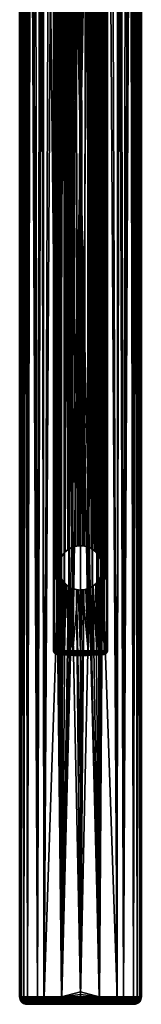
# Model space of a CAD drawing. Extents: x -54 to 54, y -800 to 0.
# Tile 1 of 23: x -25 to 25, y -800 to -400. Entities that reach past the tile are written whole.
import ezdxf

# ---------------------------------------------------------------- set-up
doc = ezdxf.new("R2010")
doc.units = 0
doc.layers.add('LAYER1', color=7, linetype='CONTINUOUS')

msp = doc.modelspace()

# ---------------------------------------------------------------- meshes
at = {"layer": 'LAYER1', "color": 3}
mesh = msp.add_polyface(dxfattribs=at)
corners = [(0, -188.75, -18), (0, -401.25, -18), (0, -613.75, -18), (-0.05, -613.75, -18), (-0.33, -613.76, -18), (-1.42, -613.86, -17.97), (-3.58, -614.49, -17.8), (-4.96, -615.24, -17.63), (-6.19, -616.21, -17.42), (-7.9, -618.43, -17.04), (-8.67, -620.33, -16.84), (-8.95, -621.76, -16.77), (-8.99, -622.34, -16.76), (-9, -622.74, -16.75), (-8.99, -623.14, -16.76), (-8.95, -623.7, -16.77), (-8.72, -624.96, -16.83), (-8.18, -626.51, -16.97), (-7.36, -627.93, -17.17), (-6.24, -629.24, -17.41), (-4.9, -630.3, -17.63), (-3.34, -631.11, -17.83), (-1.66, -631.6, -17.96), (0, -631.75, -18), (0, -713.38, -18), (0, -795, -18), (0, -796, -18), (0, -797, -18), (-7.66, -797, -17.12), (-14.87, -797, -14.4), (-17.54, -797, -12.73), (-21.6, -797, -8.81), (-23.12, -797, -6.45), (-24.2, -797, -3.86), (-24.8, -797, 0), (-24.26, -797, 3.69), (-23.19, -797, 6.33), (-21.65, -797, 8.74), (-17.54, -797, 12.73), (-14.92, -797, 14.37), (-7.69, -797, 17.11), (0, -797, 18), (0, -796, 18), (0, -795, 18), (0, -452.06, 18), (0, -109.11, 18), (-7.63, -109.44, 17.11), (-15.16, -110.36, 14.24), (-18.63, -110.98, 11.88), (-20.98, -111.48, 9.58), (-22.87, -111.91, 6.9), (-23.96, -112.17, 4.59), (-24.62, -112.33, 2.13), (-24.8, -112.38, -0.21), (-24.49, -112.3, -2.78), (-23.7, -112.11, -5.24), (-22.11, -111.73, -8.11), (-19.9, -111.24, -10.73), (-16.31, -110.55, -13.56), (-12.18, -109.93, -15.66), (-6.71, -109.37, -17.31), (-0.78, -109.11, -17.99), (0, -109.11, -18), (0, -137.93, -18), (0, -166.75, -18), (-0.72, -166.77, -17.99), (-2.2, -166.97, -17.93), (-5.12, -168.01, -17.6), (-6.72, -169.04, -17.31), (-8.12, -170.33, -16.99), (-9.96, -173.08, -16.46), (-10.68, -175.11, -16.23), (-10.95, -176.65, -16.13), (-10.99, -177.31, -16.12), (-11, -177.77, -16.11), (-10.99, -178.25, -16.12), (-10.93, -178.95, -16.14), (-10.62, -180.61, -16.25), (-9.95, -182.45, -16.47), (-8.96, -184.13, -16.76), (-7.56, -185.74, -17.12), (-5.89, -187.04, -17.47), (-4, -188, -17.76), (-1.94, -188.58, -17.94)]
mesh.append_faces([[corners[k] for k in face] for face in [(0, 1, 83), (83, 1, 5), (6, 83, 5), (6, 82, 83), (6, 7, 82), (82, 7, 81), (81, 7, 8), (80, 8, 9), (10, 80, 9), (10, 79, 80), (10, 11, 79), (79, 11, 12), (13, 79, 12), (13, 78, 79), (13, 77, 78), (13, 76, 77), (13, 75, 76), (13, 74, 75), (13, 29, 74), (13, 28, 29), (13, 14, 28), (28, 14, 15), (16, 28, 15), (16, 17, 28), (28, 17, 18), (19, 28, 18), (19, 20, 28), (28, 20, 21), (27, 21, 22), (26, 22, 25), (26, 27, 22), (2, 3, 1), (1, 3, 4), (5, 1, 4), (23, 24, 22), (22, 24, 25), (27, 28, 21), (52, 53, 34), (35, 52, 34), (35, 51, 52), (35, 36, 51), (51, 36, 50), (50, 36, 37), (49, 37, 38), (48, 38, 47), (48, 49, 38), (34, 54, 33), (34, 53, 54), (33, 55, 32), (33, 54, 55), (38, 39, 47), (47, 39, 40), (46, 40, 44), (45, 46, 44), (41, 42, 40), (40, 42, 43), (44, 40, 43), (46, 47, 40), (49, 50, 37), (55, 56, 32), (32, 56, 31), (31, 56, 57), (30, 57, 58), (29, 58, 59), (74, 59, 73), (74, 29, 59), (68, 69, 60), (67, 60, 61), (66, 61, 65), (66, 67, 61), (62, 63, 61), (61, 63, 65), (65, 63, 64), (67, 68, 60), (69, 70, 60), (60, 70, 59), (59, 70, 71), (72, 59, 71), (72, 73, 59), (80, 81, 8), (31, 57, 30), (30, 58, 29)]])
mesh = msp.add_polyface(dxfattribs=at)
corners = [(0, -613.75, -18), (0, -401.25, -18), (0, -188.75, -18), (0.72, -188.73, -17.99), (2.2, -188.53, -17.93), (5.12, -187.49, -17.6), (6.72, -186.46, -17.31), (8.12, -185.17, -16.99), (9.96, -182.42, -16.46), (10.68, -180.39, -16.23), (10.95, -178.85, -16.13), (10.99, -178.19, -16.12), (11, -177.73, -16.11), (10.99, -177.25, -16.12), (10.93, -176.55, -16.14), (10.62, -174.89, -16.25), (9.95, -173.05, -16.47), (8.96, -171.37, -16.76), (7.56, -169.76, -17.12), (5.89, -168.46, -17.47), (4, -167.5, -17.76), (1.94, -166.92, -17.94), (0, -166.75, -18), (0, -137.93, -18), (0, -109.11, -18), (7.63, -109.44, -17.11), (15.16, -110.36, -14.24), (18.63, -110.98, -11.88), (20.98, -111.48, -9.58), (22.87, -111.91, -6.9), (23.96, -112.17, -4.59), (24.62, -112.33, -2.13), (24.8, -112.38, 0.21), (24.49, -112.3, 2.78), (23.7, -112.11, 5.24), (22.11, -111.73, 8.11), (19.9, -111.24, 10.73), (16.31, -110.55, 13.56), (12.18, -109.93, 15.66), (6.71, -109.37, 17.31), (0.78, -109.11, 17.99), (0, -109.11, 18), (0, -452.06, 18), (0, -795, 18), (0, -796, 18), (0, -797, 18), (7.66, -797, 17.12), (14.87, -797, 14.4), (17.54, -797, 12.73), (21.6, -797, 8.81), (23.12, -797, 6.45), (24.21, -797, 3.86), (24.8, -797, 0), (24.26, -797, -3.67), (23.19, -797, -6.32), (21.65, -797, -8.73), (17.54, -797, -12.73), (14.92, -797, -14.37), (7.69, -797, -17.11), (0, -797, -18), (0, -796, -18), (0, -795, -18), (0, -713.38, -18), (0, -631.75, -18), (0.05, -631.75, -18), (0.33, -631.74, -18), (1.42, -631.64, -17.97), (3.58, -631.01, -17.8), (4.96, -630.26, -17.63), (6.19, -629.29, -17.42), (7.9, -627.07, -17.04), (8.67, -625.17, -16.84), (8.95, -623.74, -16.77), (8.99, -623.16, -16.76), (9, -622.76, -16.75), (8.99, -622.36, -16.76), (8.95, -621.8, -16.77), (8.72, -620.54, -16.83), (8.18, -618.99, -16.97), (7.36, -617.57, -17.17), (6.24, -616.27, -17.41), (4.9, -615.2, -17.63), (3.34, -614.39, -17.83), (1.66, -613.9, -17.96)]
mesh.append_faces([[corners[k] for k in face] for face in [(0, 1, 83), (83, 1, 4), (82, 4, 5), (81, 5, 80), (81, 82, 5), (2, 3, 1), (1, 3, 4), (5, 6, 80), (80, 6, 79), (79, 6, 7), (78, 7, 77), (78, 79, 7), (77, 7, 76), (76, 7, 8), (9, 76, 8), (9, 10, 76), (76, 10, 11), (12, 76, 11), (12, 75, 76), (12, 74, 75), (12, 57, 74), (12, 26, 57), (12, 13, 26), (26, 13, 14), (25, 14, 15), (16, 25, 15), (16, 17, 25), (25, 17, 18), (19, 25, 18), (19, 20, 25), (25, 20, 24), (24, 20, 21), (23, 21, 22), (23, 24, 21), (25, 26, 14), (57, 26, 56), (56, 26, 27), (28, 56, 27), (28, 55, 56), (28, 29, 55), (55, 29, 54), (54, 29, 30), (53, 30, 31), (52, 31, 32), (33, 52, 32), (33, 51, 52), (33, 34, 51), (51, 34, 50), (50, 34, 35), (49, 35, 36), (48, 36, 37), (47, 37, 38), (46, 38, 39), (42, 39, 40), (41, 42, 40), (39, 42, 46), (46, 42, 43), (44, 46, 43), (44, 45, 46), (46, 47, 38), (47, 48, 37), (48, 49, 36), (49, 50, 35), (52, 53, 31), (53, 54, 30), (57, 58, 74), (74, 58, 73), (73, 58, 72), (72, 58, 71), (71, 58, 70), (70, 58, 69), (69, 58, 68), (68, 58, 67), (67, 58, 59), (66, 59, 60), (61, 66, 60), (61, 62, 66), (66, 62, 65), (65, 62, 64), (64, 62, 63), (66, 67, 59), (82, 83, 4)]])
mesh = msp.add_polyface(dxfattribs=at)
corners = [(0, -251.75, -151), (0, -454.09, -151), (0, -656.43, -151), (-3.08, -656.43, -150.56), (-4.82, -656.43, -149.89), (-6.6, -656.43, -148.8), (-8.29, -656.43, -147.23), (-9.71, -656.43, -145.18), (-10.66, -656.43, -142.71), (-11, -656.43, -140), (-10.66, -656.43, -137.29), (-9.71, -656.43, -134.82), (-8.29, -656.43, -132.77), (-6.6, -656.43, -131.2), (-4.82, -656.43, -130.11), (-3.08, -656.43, -129.44), (0, -656.43, -129), (0, -644.09, -129), (0, -631.75, -129), (-0.09, -631.75, -129), (-0.97, -631.7, -129.04), (-2.93, -631.26, -129.4), (-4.4, -630.6, -129.92), (-5.7, -629.72, -130.59), (-7.74, -627.34, -132.19), (-8.61, -625.36, -133.16), (-8.92, -623.92, -133.57), (-8.99, -623.24, -133.66), (-9, -622.94, -133.67), (-9, -622.72, -133.68), (-9, -622.5, -133.67), (-8.98, -622.15, -133.65), (-8.87, -621.23, -133.49), (-8.56, -619.97, -133.09), (-8.1, -618.82, -132.55), (-6.5, -616.53, -131.13), (-5.17, -615.39, -130.29), (-3.6, -614.5, -129.6), (-2.24, -614.03, -129.23), (-0.79, -613.78, -129.03), (0, -613.75, -129), (0, -432.75, -129), (0, -251.75, -129), (-3.08, -251.75, -129.44), (-4.82, -251.75, -130.11), (-6.6, -251.75, -131.2), (-8.29, -251.75, -132.77), (-9.71, -251.75, -134.82), (-10.66, -251.75, -137.29), (-11, -251.75, -140), (-10.66, -251.75, -142.71), (-9.71, -251.75, -145.18), (-8.29, -251.75, -147.23), (-6.6, -251.75, -148.8), (-4.82, -251.75, -149.89), (-3.08, -251.75, -150.56)]
mesh.append_faces([[corners[k] for k in face] for face in [(0, 1, 55), (55, 1, 3), (4, 55, 3), (4, 54, 55), (4, 5, 54), (54, 5, 53), (53, 5, 6), (52, 6, 7), (51, 7, 8), (50, 8, 9), (49, 9, 10), (48, 10, 11), (47, 11, 29), (30, 47, 29), (30, 31, 47), (47, 31, 46), (46, 31, 32), (33, 46, 32), (33, 34, 46), (46, 34, 45), (45, 34, 35), (36, 45, 35), (36, 44, 45), (36, 37, 44), (44, 37, 43), (43, 37, 38), (39, 43, 38), (39, 41, 43), (39, 40, 41), (1, 2, 3), (25, 26, 12), (24, 12, 13), (23, 13, 14), (22, 14, 15), (21, 15, 20), (21, 22, 15), (15, 16, 20), (20, 16, 19), (19, 16, 17), (18, 19, 17), (22, 23, 14), (23, 24, 13), (24, 25, 12), (26, 27, 12), (12, 27, 11), (11, 27, 28), (29, 11, 28), (41, 42, 43), (47, 48, 11), (48, 49, 10), (49, 50, 9), (50, 51, 8), (51, 52, 7), (52, 53, 6)]])
mesh = msp.add_polyface(dxfattribs=at)
corners = [(0, -656.43, -151), (0, -454.09, -151), (0, -251.75, -151), (3.08, -251.75, -150.56), (4.82, -251.75, -149.89), (6.6, -251.75, -148.8), (8.29, -251.75, -147.23), (9.71, -251.75, -145.18), (10.66, -251.75, -142.71), (11, -251.75, -140), (10.66, -251.75, -137.29), (9.71, -251.75, -134.82), (8.29, -251.75, -132.77), (6.6, -251.75, -131.2), (4.82, -251.75, -130.11), (3.08, -251.75, -129.44), (0, -251.75, -129), (0, -432.75, -129), (0, -613.75, -129), (0.09, -613.75, -129), (0.97, -613.8, -129.04), (2.93, -614.24, -129.4), (4.4, -614.9, -129.92), (5.7, -615.78, -130.59), (7.74, -618.16, -132.19), (8.61, -620.14, -133.16), (8.92, -621.58, -133.57), (8.99, -622.26, -133.66), (9, -622.56, -133.67), (9, -622.78, -133.68), (9, -623, -133.67), (8.98, -623.35, -133.65), (8.87, -624.27, -133.49), (8.56, -625.53, -133.09), (8.1, -626.68, -132.55), (6.5, -628.97, -131.13), (5.17, -630.11, -130.29), (3.6, -631, -129.6), (2.24, -631.47, -129.23), (0.79, -631.72, -129.03), (0, -631.75, -129), (0, -644.09, -129), (0, -656.43, -129), (3.08, -656.43, -129.44), (4.82, -656.43, -130.11), (6.6, -656.43, -131.2), (8.29, -656.43, -132.77), (9.71, -656.43, -134.82), (10.66, -656.43, -137.29), (11, -656.43, -140), (10.66, -656.43, -142.71), (9.71, -656.43, -145.18), (8.29, -656.43, -147.23), (6.6, -656.43, -148.8), (4.82, -656.43, -149.89), (3.08, -656.43, -150.56)]
mesh.append_faces([[corners[k] for k in face] for face in [(0, 1, 55), (55, 1, 3), (4, 55, 3), (4, 54, 55), (4, 5, 54), (54, 5, 53), (53, 5, 6), (52, 6, 7), (51, 7, 8), (50, 8, 9), (49, 9, 10), (48, 10, 11), (47, 11, 29), (30, 47, 29), (30, 31, 47), (47, 31, 46), (46, 31, 32), (33, 46, 32), (33, 34, 46), (46, 34, 45), (45, 34, 35), (36, 45, 35), (36, 44, 45), (36, 37, 44), (44, 37, 43), (43, 37, 38), (39, 43, 38), (39, 42, 43), (39, 41, 42), (39, 40, 41), (1, 2, 3), (25, 26, 12), (24, 12, 13), (23, 13, 14), (22, 14, 15), (21, 15, 20), (21, 22, 15), (15, 16, 20), (20, 16, 17), (19, 17, 18), (19, 20, 17), (22, 23, 14), (23, 24, 13), (24, 25, 12), (26, 27, 12), (12, 27, 11), (11, 27, 28), (29, 11, 28), (47, 48, 11), (48, 49, 10), (49, 50, 9), (50, 51, 8), (51, 52, 7), (52, 53, 6)]])
mesh = msp.add_polyface(dxfattribs=at)
corners = [(0, -631.75, -129), (0, -631.75, -73.5), (0, -631.75, -18), (-1.66, -631.6, -17.96), (-3.34, -631.11, -17.83), (-4.9, -630.3, -17.63), (-6.24, -629.24, -17.41), (-7.36, -627.93, -17.17), (-8.18, -626.51, -16.97), (-8.72, -624.96, -16.83), (-8.95, -623.7, -16.77), (-8.99, -623.14, -16.76), (-9, -622.74, -16.75), (-8.99, -622.34, -16.76), (-8.95, -621.76, -16.77), (-8.67, -620.33, -16.84), (-7.9, -618.43, -17.04), (-6.19, -616.21, -17.42), (-4.96, -615.24, -17.63), (-3.58, -614.49, -17.8), (-1.42, -613.86, -17.97), (-0.33, -613.76, -18), (-0.05, -613.75, -18), (0, -613.75, -18), (0, -613.75, -73.5), (0, -613.75, -129), (-0.79, -613.78, -129.03), (-2.24, -614.03, -129.23), (-3.6, -614.5, -129.6), (-5.17, -615.39, -130.29), (-6.5, -616.53, -131.13), (-8.1, -618.82, -132.55), (-8.56, -619.97, -133.09), (-8.87, -621.23, -133.49), (-8.98, -622.15, -133.65), (-9, -622.5, -133.67), (-9, -622.72, -133.68), (-9, -622.94, -133.67), (-8.99, -623.24, -133.66), (-8.92, -623.92, -133.57), (-8.61, -625.36, -133.16), (-7.74, -627.34, -132.19), (-5.7, -629.72, -130.59), (-4.4, -630.6, -129.92), (-2.93, -631.26, -129.4), (-0.97, -631.7, -129.04), (-0.09, -631.75, -129)]
mesh.append_faces([[corners[k] for k in face] for face in [(0, 1, 46), (46, 1, 45), (45, 1, 3), (44, 3, 4), (43, 4, 5), (42, 5, 6), (7, 42, 6), (7, 41, 42), (7, 8, 41), (41, 8, 40), (40, 8, 9), (39, 9, 10), (11, 39, 10), (11, 38, 39), (11, 12, 38), (38, 12, 37), (37, 12, 36), (36, 12, 35), (35, 12, 34), (34, 12, 13), (14, 34, 13), (14, 33, 34), (14, 15, 33), (33, 15, 32), (32, 15, 16), (31, 16, 30), (31, 32, 16), (1, 2, 3), (16, 17, 30), (30, 17, 29), (29, 17, 18), (28, 18, 19), (27, 19, 20), (26, 20, 21), (24, 21, 22), (23, 24, 22), (25, 26, 24), (24, 26, 21), (26, 27, 20), (27, 28, 19), (28, 29, 18), (39, 40, 9), (42, 43, 5), (43, 44, 4), (44, 45, 3)]])
mesh = msp.add_polyface(dxfattribs=at)
corners = [(0, -631.75, -18), (0, -631.75, -73.5), (0, -631.75, -129), (0.79, -631.72, -129.03), (2.24, -631.47, -129.23), (3.6, -631, -129.6), (5.17, -630.11, -130.29), (6.5, -628.97, -131.13), (8.1, -626.68, -132.55), (8.56, -625.53, -133.09), (8.87, -624.27, -133.49), (8.98, -623.35, -133.65), (9, -623, -133.67), (9, -622.78, -133.68), (9, -622.56, -133.67), (8.99, -622.26, -133.66), (8.92, -621.58, -133.57), (8.61, -620.14, -133.16), (7.74, -618.16, -132.19), (5.7, -615.78, -130.59), (4.4, -614.9, -129.92), (2.93, -614.24, -129.4), (0.97, -613.8, -129.04), (0.09, -613.75, -129), (0, -613.75, -129), (0, -613.75, -73.5), (0, -613.75, -18), (1.66, -613.9, -17.96), (3.34, -614.39, -17.83), (4.9, -615.2, -17.63), (6.24, -616.27, -17.41), (7.36, -617.57, -17.17), (8.18, -618.99, -16.97), (8.72, -620.54, -16.83), (8.95, -621.8, -16.77), (8.99, -622.36, -16.76), (9, -622.76, -16.75), (8.99, -623.16, -16.76), (8.95, -623.74, -16.77), (8.67, -625.17, -16.84), (7.9, -627.07, -17.04), (6.19, -629.29, -17.42), (4.96, -630.26, -17.63), (3.58, -631.01, -17.8), (1.42, -631.64, -17.97), (0.33, -631.74, -18), (0.05, -631.75, -18)]
mesh.append_faces([[corners[k] for k in face] for face in [(0, 1, 46), (46, 1, 45), (45, 1, 3), (44, 3, 4), (43, 4, 5), (42, 5, 6), (41, 6, 7), (40, 7, 8), (9, 40, 8), (9, 39, 40), (9, 10, 39), (39, 10, 38), (38, 10, 11), (37, 11, 12), (13, 37, 12), (13, 14, 37), (37, 14, 36), (36, 14, 35), (35, 14, 15), (34, 15, 16), (33, 16, 17), (32, 17, 18), (31, 18, 19), (30, 19, 29), (30, 31, 19), (1, 2, 3), (19, 20, 29), (29, 20, 28), (28, 20, 21), (27, 21, 22), (25, 22, 23), (24, 25, 23), (26, 27, 25), (25, 27, 22), (27, 28, 21), (31, 32, 18), (32, 33, 17), (33, 34, 16), (34, 35, 15), (37, 38, 11), (40, 41, 7), (41, 42, 6), (42, 43, 5), (43, 44, 4), (44, 45, 3)]])
mesh = msp.add_polyface(dxfattribs=at)
corners = [(0, -656.43, -151), (0, -656.69, -150.98), (0, -656.95, -150.91), (0, -657.2, -150.79), (0, -657.43, -150.62), (0, -657.62, -150.42), (0, -657.77, -150.18), (0, -657.87, -149.93), (0, -657.92, -149.68), (-2.71, -657.92, -149.29), (-4.24, -657.92, -148.7), (-5.81, -657.92, -147.74), (-7.29, -657.92, -146.36), (-8.54, -657.92, -144.55), (-9.38, -657.92, -142.38), (-9.68, -657.92, -140), (-9.38, -657.92, -137.62), (-8.54, -657.92, -135.45), (-7.29, -657.92, -133.64), (-5.81, -657.92, -132.26), (-4.24, -657.92, -131.3), (-2.71, -657.92, -130.71), (0, -657.92, -130.32), (0, -657.87, -130.07), (0, -657.77, -129.82), (0, -657.62, -129.58), (0, -657.43, -129.38), (0, -657.2, -129.21), (0, -656.95, -129.09), (0, -656.69, -129.02), (0, -656.43, -129), (-3.08, -656.43, -129.44), (-4.82, -656.43, -130.11), (-6.6, -656.43, -131.2), (-8.29, -656.43, -132.77), (-9.71, -656.43, -134.82), (-10.66, -656.43, -137.29), (-11, -656.43, -140), (-10.66, -656.43, -142.71), (-9.71, -656.43, -145.18), (-8.29, -656.43, -147.23), (-6.6, -656.43, -148.8), (-4.82, -656.43, -149.89), (-3.08, -656.43, -150.56), (-1.68, -656.72, -150.84), (-3.56, -656.72, -150.38), (-5.57, -656.72, -149.45), (-7.57, -656.72, -147.94), (-9.32, -656.72, -145.8), (-10.53, -656.72, -143.07), (-10.97, -656.72, -140), (-10.53, -656.72, -136.93), (-9.32, -656.72, -134.2), (-7.57, -656.72, -132.06), (-5.57, -656.72, -130.55), (-3.56, -656.72, -129.62), (-1.68, -656.72, -129.16), (-1.66, -657.02, -150.75), (-3.53, -657.02, -150.29), (-5.52, -657.02, -149.37), (-7.5, -657.02, -147.88), (-9.24, -657.02, -145.75), (-10.44, -657.02, -143.05), (-10.88, -657.02, -140), (-10.44, -657.02, -136.95), (-9.24, -657.02, -134.25), (-7.5, -657.02, -132.12), (-5.52, -657.02, -130.63), (-3.53, -657.02, -129.71), (-1.66, -657.02, -129.25), (-1.64, -657.3, -150.6), (-3.48, -657.3, -150.14), (-5.44, -657.3, -149.24), (-7.4, -657.3, -147.77), (-9.1, -657.3, -145.67), (-10.29, -657.3, -143), (-10.72, -657.3, -140), (-10.29, -657.3, -137), (-9.1, -657.3, -134.33), (-7.4, -657.3, -132.23), (-5.44, -657.3, -130.76), (-3.48, -657.3, -129.86), (-1.64, -657.3, -129.4), (-1.61, -657.54, -150.38), (-3.41, -657.54, -149.94), (-5.33, -657.54, -149.05), (-7.25, -657.54, -147.61), (-8.92, -657.54, -145.55), (-10.09, -657.54, -142.94), (-10.51, -657.54, -140), (-10.09, -657.54, -137.06), (-8.92, -657.54, -134.45), (-7.25, -657.54, -132.39), (-5.33, -657.54, -130.95), (-3.41, -657.54, -130.06), (-1.61, -657.54, -129.62), (-1.57, -657.73, -150.13), (-3.32, -657.73, -149.69), (-5.2, -657.73, -148.83), (-7.07, -657.73, -147.42), (-8.7, -657.73, -145.41), (-9.84, -657.73, -142.87), (-10.25, -657.73, -140), (-9.84, -657.73, -137.13), (-8.7, -657.73, -134.59), (-7.07, -657.73, -132.58), (-5.2, -657.73, -131.17), (-3.32, -657.73, -130.31), (-1.57, -657.73, -129.87), (-1.52, -657.86, -149.85), (-3.23, -657.86, -149.43), (-5.06, -657.86, -148.59), (-6.87, -657.86, -147.22), (-8.46, -657.86, -145.26), (-9.57, -657.86, -142.79), (-9.97, -657.86, -140), (-9.57, -657.86, -137.21), (-8.46, -657.86, -134.74), (-6.87, -657.86, -132.78), (-5.06, -657.86, -131.41), (-3.23, -657.86, -130.57), (-1.52, -657.86, -130.15)]
mesh.append_faces([[corners[k] for k in face] for face in [(43, 0, 44), (45, 44, 57, 58), (58, 59, 46, 45), (71, 58, 57, 70), (70, 83, 84, 71), (4, 70, 3), (4, 83, 70), (4, 5, 83), (83, 5, 96), (97, 96, 109, 110), (110, 111, 98, 97), (10, 110, 9), (10, 111, 110), (10, 11, 111), (111, 11, 112), (99, 112, 113, 100), (100, 87, 86, 99), (101, 100, 113, 114), (114, 115, 102, 101), (14, 114, 13), (14, 115, 114), (14, 15, 115), (115, 15, 16), (116, 16, 17), (117, 17, 18), (118, 18, 19), (119, 19, 20), (120, 20, 21), (121, 21, 22), (23, 121, 22), (23, 24, 121), (121, 24, 108), (107, 108, 95, 94), (94, 93, 106, 107), (81, 94, 95, 82), (82, 69, 68, 81), (27, 82, 26), (27, 69, 82), (27, 28, 69), (69, 28, 56), (55, 56, 31), (32, 55, 31), (32, 54, 55), (32, 33, 54), (54, 33, 53), (66, 53, 52, 65), (65, 78, 79, 66), (64, 65, 52, 51), (51, 50, 63, 64), (36, 51, 35), (36, 50, 51), (36, 37, 50), (50, 37, 38), (49, 38, 39), (48, 39, 40), (47, 40, 41), (46, 41, 42), (45, 42, 43), (44, 45, 43), (0, 1, 44), (44, 1, 2), (57, 2, 3), (70, 57, 3), (5, 6, 96), (96, 6, 109), (109, 6, 7), (8, 109, 7), (8, 9, 109), (109, 9, 110), (11, 12, 112), (112, 12, 113), (113, 12, 13), (114, 113, 13), (24, 25, 108), (108, 25, 95), (95, 25, 26), (82, 95, 26), (28, 29, 56), (56, 29, 30), (31, 56, 30), (33, 34, 53), (53, 34, 52), (52, 34, 35), (51, 52, 35), (45, 46, 42), (41, 46, 47), (47, 46, 59, 60), (60, 61, 48, 47), (73, 60, 59, 72), (72, 85, 86, 73), (71, 72, 59, 58), (84, 85, 72, 71), (97, 84, 83, 96), (98, 85, 84, 97), (99, 98, 111, 112), (86, 85, 98, 99), (47, 48, 40), (39, 48, 49), (49, 48, 61, 62), (62, 63, 50, 49), (75, 62, 61, 74), (74, 87, 88, 75), (73, 74, 61, 60), (86, 87, 74, 73), (49, 50, 38), (54, 53, 66, 67), (67, 68, 55, 54), (80, 67, 66, 79), (79, 92, 93, 80), (78, 91, 92, 79), (77, 78, 65, 64), (76, 63, 62, 75), (89, 88, 101, 102), (102, 103, 90, 89), (115, 116, 103, 102), (16, 116, 115), (56, 55, 68, 69), (64, 63, 76, 77), (77, 76, 89, 90), (90, 91, 78, 77), (103, 104, 91, 90), (116, 117, 104, 103), (17, 117, 116), (68, 67, 80, 81), (81, 80, 93, 94), (57, 44, 2), (76, 75, 88, 89), (88, 87, 100, 101), (92, 91, 104, 105), (105, 106, 93, 92), (118, 105, 104, 117), (118, 117, 18), (106, 105, 118, 119), (119, 120, 107, 106), (20, 120, 119), (108, 107, 120, 121), (121, 120, 21), (119, 118, 19)]])
mesh = msp.add_polyface(dxfattribs=at)
corners = [(0, -658.5, -140), (0, -658.35, -135.15), (0, -657.92, -130.32), (-2.71, -657.92, -130.71), (-4.24, -657.92, -131.3), (-5.81, -657.92, -132.26), (-7.29, -657.92, -133.64), (-8.54, -657.92, -135.45), (-9.38, -657.92, -137.62), (-9.68, -657.92, -140), (-9.38, -657.92, -142.38), (-8.54, -657.92, -144.55), (-7.29, -657.92, -146.36), (-5.81, -657.92, -147.74), (-4.24, -657.92, -148.7), (-2.71, -657.92, -149.29), (0, -657.92, -149.68), (0, -658.35, -144.85), (0, -658.5, -140), (0, -658.5, -140), (0, -658.5, -140), (0, -658.5, -140), (0, -658.5, -140), (0, -658.5, -140), (0, -658.5, -140), (0, -658.5, -140), (0, -658.5, -140)]
mesh.append_faces([[corners[k] for k in face] for face in [(2, 3, 1), (1, 3, 26), (3, 4, 25), (25, 4, 5), (24, 5, 6), (7, 24, 6), (7, 8, 23), (8, 9, 22), (22, 9, 10), (21, 10, 11), (20, 11, 12), (13, 20, 12), (13, 14, 19), (19, 14, 15), (18, 15, 17), (15, 16, 17)]])
mesh = msp.add_polyface(dxfattribs=at)
corners = [(0, -657.92, -149.68), (0, -657.87, -149.93), (0, -657.77, -150.18), (0, -657.62, -150.42), (0, -657.43, -150.62), (0, -657.2, -150.79), (0, -656.95, -150.91), (0, -656.69, -150.98), (0, -656.43, -151), (3.08, -656.43, -150.56), (4.82, -656.43, -149.89), (6.6, -656.43, -148.8), (8.29, -656.43, -147.23), (9.71, -656.43, -145.18), (10.66, -656.43, -142.71), (11, -656.43, -140), (10.66, -656.43, -137.29), (9.71, -656.43, -134.82), (8.29, -656.43, -132.77), (6.6, -656.43, -131.2), (4.82, -656.43, -130.11), (3.08, -656.43, -129.44), (0, -656.43, -129), (0, -656.69, -129.02), (0, -656.95, -129.09), (0, -657.2, -129.21), (0, -657.43, -129.38), (0, -657.62, -129.58), (0, -657.77, -129.82), (0, -657.87, -130.07), (0, -657.92, -130.32), (2.71, -657.92, -130.71), (4.24, -657.92, -131.3), (5.81, -657.92, -132.26), (7.29, -657.92, -133.64), (8.54, -657.92, -135.45), (9.38, -657.92, -137.62), (9.68, -657.92, -140), (9.38, -657.92, -142.38), (8.54, -657.92, -144.55), (7.29, -657.92, -146.36), (5.81, -657.92, -147.74), (4.24, -657.92, -148.7), (2.71, -657.92, -149.29), (1.52, -657.86, -149.85), (3.23, -657.86, -149.43), (5.06, -657.86, -148.59), (6.87, -657.86, -147.22), (8.46, -657.86, -145.26), (9.57, -657.86, -142.79), (9.97, -657.86, -140), (9.57, -657.86, -137.21), (8.46, -657.86, -134.74), (6.87, -657.86, -132.78), (5.06, -657.86, -131.41), (3.23, -657.86, -130.57), (1.52, -657.86, -130.15), (1.57, -657.73, -150.13), (3.32, -657.73, -149.69), (5.2, -657.73, -148.83), (7.07, -657.73, -147.42), (8.7, -657.73, -145.41), (9.84, -657.73, -142.87), (10.25, -657.73, -140), (9.84, -657.73, -137.13), (8.7, -657.73, -134.59), (7.07, -657.73, -132.58), (5.2, -657.73, -131.17), (3.32, -657.73, -130.31), (1.57, -657.73, -129.87), (1.61, -657.54, -150.38), (3.41, -657.54, -149.94), (5.33, -657.54, -149.05), (7.25, -657.54, -147.61), (8.92, -657.54, -145.55), (10.09, -657.54, -142.94), (10.51, -657.54, -140), (10.09, -657.54, -137.06), (8.92, -657.54, -134.45), (7.25, -657.54, -132.39), (5.33, -657.54, -130.95), (3.41, -657.54, -130.06), (1.61, -657.54, -129.62), (1.64, -657.3, -150.6), (3.48, -657.3, -150.14), (5.44, -657.3, -149.24), (7.4, -657.3, -147.77), (9.1, -657.3, -145.67), (10.29, -657.3, -143), (10.72, -657.3, -140), (10.29, -657.3, -137), (9.1, -657.3, -134.33), (7.4, -657.3, -132.23), (5.44, -657.3, -130.76), (3.48, -657.3, -129.86), (1.64, -657.3, -129.4), (1.66, -657.02, -150.75), (3.53, -657.02, -150.29), (5.52, -657.02, -149.37), (7.5, -657.02, -147.88), (9.24, -657.02, -145.75), (10.44, -657.02, -143.05), (10.88, -657.02, -140), (10.44, -657.02, -136.95), (9.24, -657.02, -134.25), (7.5, -657.02, -132.12), (5.52, -657.02, -130.63), (3.53, -657.02, -129.71), (1.66, -657.02, -129.25), (1.68, -656.72, -150.84), (3.56, -656.72, -150.38), (5.57, -656.72, -149.45), (7.57, -656.72, -147.94), (9.32, -656.72, -145.8), (10.53, -656.72, -143.07), (10.97, -656.72, -140), (10.53, -656.72, -136.93), (9.32, -656.72, -134.2), (7.57, -656.72, -132.06), (5.57, -656.72, -130.55), (3.56, -656.72, -129.62), (1.68, -656.72, -129.16)]
mesh.append_faces([[corners[k] for k in face] for face in [(43, 0, 44), (45, 44, 57, 58), (58, 59, 46, 45), (71, 58, 57, 70), (70, 83, 84, 71), (4, 70, 3), (4, 83, 70), (4, 5, 83), (83, 5, 96), (97, 96, 109, 110), (110, 111, 98, 97), (10, 110, 9), (10, 111, 110), (10, 11, 111), (111, 11, 112), (99, 112, 113, 100), (100, 87, 86, 99), (101, 100, 113, 114), (114, 115, 102, 101), (14, 114, 13), (14, 115, 114), (14, 15, 115), (115, 15, 16), (116, 16, 17), (117, 17, 18), (118, 18, 19), (119, 19, 20), (120, 20, 21), (121, 21, 22), (23, 121, 22), (23, 24, 121), (121, 24, 108), (107, 108, 95, 94), (94, 93, 106, 107), (81, 94, 95, 82), (82, 69, 68, 81), (27, 82, 26), (27, 69, 82), (27, 28, 69), (69, 28, 56), (55, 56, 31), (32, 55, 31), (32, 54, 55), (32, 33, 54), (54, 33, 53), (66, 53, 52, 65), (65, 78, 79, 66), (64, 65, 52, 51), (51, 50, 63, 64), (36, 51, 35), (36, 50, 51), (36, 37, 50), (50, 37, 38), (49, 38, 39), (48, 39, 40), (47, 40, 41), (46, 41, 42), (45, 42, 43), (44, 45, 43), (0, 1, 44), (44, 1, 2), (57, 2, 3), (70, 57, 3), (5, 6, 96), (96, 6, 109), (109, 6, 7), (8, 109, 7), (8, 9, 109), (109, 9, 110), (11, 12, 112), (112, 12, 113), (113, 12, 13), (114, 113, 13), (24, 25, 108), (108, 25, 95), (95, 25, 26), (82, 95, 26), (28, 29, 56), (56, 29, 30), (31, 56, 30), (33, 34, 53), (53, 34, 52), (52, 34, 35), (51, 52, 35), (45, 46, 42), (41, 46, 47), (47, 46, 59, 60), (60, 61, 48, 47), (73, 60, 59, 72), (72, 85, 86, 73), (71, 72, 59, 58), (84, 85, 72, 71), (97, 84, 83, 96), (98, 85, 84, 97), (99, 98, 111, 112), (86, 85, 98, 99), (47, 48, 40), (39, 48, 49), (49, 48, 61, 62), (62, 63, 50, 49), (75, 62, 61, 74), (74, 87, 88, 75), (73, 74, 61, 60), (86, 87, 74, 73), (49, 50, 38), (54, 53, 66, 67), (67, 68, 55, 54), (80, 67, 66, 79), (79, 92, 93, 80), (78, 91, 92, 79), (77, 78, 65, 64), (76, 63, 62, 75), (89, 88, 101, 102), (102, 103, 90, 89), (115, 116, 103, 102), (16, 116, 115), (56, 55, 68, 69), (64, 63, 76, 77), (77, 76, 89, 90), (90, 91, 78, 77), (103, 104, 91, 90), (116, 117, 104, 103), (17, 117, 116), (68, 67, 80, 81), (81, 80, 93, 94), (57, 44, 2), (76, 75, 88, 89), (88, 87, 100, 101), (92, 91, 104, 105), (105, 106, 93, 92), (118, 105, 104, 117), (118, 117, 18), (106, 105, 118, 119), (119, 120, 107, 106), (20, 120, 119), (108, 107, 120, 121), (121, 120, 21), (119, 118, 19)]])
mesh = msp.add_polyface(dxfattribs=at)
corners = [(0, -657.92, -130.32), (0, -658.35, -135.15), (0, -658.5, -140), (0, -658.35, -144.85), (0, -657.92, -149.68), (2.71, -657.92, -149.29), (4.24, -657.92, -148.7), (5.81, -657.92, -147.74), (7.29, -657.92, -146.36), (8.54, -657.92, -144.55), (9.38, -657.92, -142.38), (9.68, -657.92, -140), (9.38, -657.92, -137.62), (8.54, -657.92, -135.45), (7.29, -657.92, -133.64), (5.81, -657.92, -132.26), (4.24, -657.92, -131.3), (2.71, -657.92, -130.71), (0, -658.5, -140), (0, -658.5, -140), (0, -658.5, -140), (0, -658.5, -140), (0, -658.5, -140), (0, -658.5, -140), (0, -658.5, -140), (0, -658.5, -140), (0, -658.5, -140)]
mesh.append_faces([[corners[k] for k in face] for face in [(17, 0, 26), (4, 5, 3), (3, 5, 18), (5, 6, 19), (19, 6, 7), (20, 7, 8), (9, 20, 8), (9, 10, 21), (10, 11, 22), (22, 11, 12), (23, 12, 13), (24, 13, 14), (15, 24, 14), (15, 16, 25), (25, 16, 17), (26, 0, 1)]])
mesh = msp.add_polyface(dxfattribs=at)
corners = [(0, -800, 15), (0, -799.96, 15.49), (0, -799.83, 15.99), (0, -799.61, 16.48), (0, -799.31, 16.91), (0, -798.94, 17.29), (0, -798.52, 17.59), (0, -798.01, 17.82), (0, -797.5, 17.96), (0, -797, 18), (-7.69, -797, 17.11), (-14.92, -797, 14.37), (-17.54, -797, 12.73), (-21.65, -797, 8.74), (-23.19, -797, 6.33), (-24.26, -797, 3.69), (-24.8, -797, 0), (-24.76, -797.5, 0), (-24.62, -798.01, 0), (-24.39, -798.52, 0), (-24.09, -798.94, 0), (-23.71, -799.31, 0), (-23.28, -799.61, 0), (-22.79, -799.83, 0), (-22.29, -799.96, 0), (-21.8, -800), (-21.63, -800, 1.85), (-20.53, -800, 4.99), (-18.62, -800, 7.74), (-16.47, -800, 9.77), (-14, -800, 11.45), (-9.59, -800, 13.45), (-4.87, -800, 14.62), (-6.82, -799.93, 14.89), (-12.63, -799.93, 12.9), (-16.82, -799.93, 10.3), (-19.58, -799.93, 7.59), (-21.28, -799.93, 4.92), (-22.16, -799.93, 2.42), (-22.39, -799.93, 0.97), (-6.95, -799.73, 15.48), (-12.89, -799.73, 13.44), (-17.2, -799.73, 10.78), (-20.05, -799.73, 7.97), (-21.83, -799.73, 5.18), (-22.76, -799.73, 2.56), (-23, -799.73, 1.03), (-7.08, -799.4, 16.02), (-13.13, -799.4, 13.95), (-17.55, -799.4, 11.21), (-20.49, -799.4, 8.31), (-22.33, -799.4, 5.42), (-23.29, -799.4, 2.67), (-23.55, -799.4, 1.08), (-7.18, -798.96, 16.49), (-13.34, -798.96, 14.37), (-17.84, -798.96, 11.59), (-20.86, -798.96, 8.62), (-22.76, -798.96, 5.63), (-23.76, -798.96, 2.78), (-24.02, -798.96, 1.12), (-7.26, -798.42, 16.85), (-13.5, -798.42, 14.71), (-18.07, -798.42, 11.88), (-21.14, -798.42, 8.84), (-23.09, -798.42, 5.79), (-24.12, -798.42, 2.86), (-24.39, -798.42, 1.15), (-7.31, -797.81, 17.08), (-13.6, -797.81, 14.93), (-18.23, -797.81, 12.07), (-21.34, -797.81, 9), (-23.31, -797.81, 5.9), (-24.36, -797.81, 2.92), (-24.63, -797.81, 1.18)]
mesh.append_faces([[corners[k] for k in face] for face in [(0, 1, 32), (32, 1, 33), (31, 33, 34), (30, 34, 35), (29, 35, 36), (28, 36, 27), (28, 29, 36), (1, 2, 33), (33, 2, 40), (41, 40, 47, 48), (48, 49, 42, 41), (55, 48, 47, 54), (54, 61, 62, 55), (5, 54, 4), (5, 61, 54), (5, 6, 61), (61, 6, 7), (68, 7, 8), (10, 8, 9), (10, 68, 8), (10, 69, 68), (10, 11, 69), (69, 11, 12), (70, 12, 13), (71, 13, 14), (72, 14, 15), (73, 15, 16), (74, 16, 17), (18, 74, 17), (18, 67, 74), (18, 19, 67), (67, 19, 60), (59, 60, 53, 52), (52, 51, 58, 59), (45, 52, 53, 46), (46, 39, 38, 45), (23, 46, 22), (23, 39, 46), (23, 24, 39), (39, 24, 26), (38, 26, 27), (37, 27, 36), (43, 36, 35, 42), (50, 49, 56, 57), (57, 58, 51, 50), (64, 57, 56, 63), (63, 70, 71, 64), (62, 63, 56, 55), (69, 62, 61, 68), (70, 69, 12), (70, 63, 62, 69), (2, 3, 40), (40, 3, 47), (47, 3, 4), (54, 47, 4), (19, 20, 60), (60, 20, 21), (53, 21, 22), (46, 53, 22), (24, 25, 26), (29, 30, 35), (30, 31, 34), (31, 32, 33), (34, 33, 40, 41), (35, 34, 41, 42), (45, 38, 37, 44), (44, 51, 52, 45), (43, 44, 37, 36), (50, 43, 42, 49), (51, 44, 43, 50), (38, 39, 26), (38, 27, 37), (49, 48, 55, 56), (58, 57, 64, 65), (65, 66, 59, 58), (72, 65, 64, 71), (72, 71, 14), (60, 59, 66, 67), (67, 66, 73, 74), (66, 65, 72, 73), (73, 72, 15), (53, 60, 21), (71, 70, 13), (74, 73, 16), (68, 61, 7)]])
mesh = msp.add_polyface(dxfattribs=at)
corners = [(0, -797, -18), (0, -797.5, -17.96), (0, -798.01, -17.82), (0, -798.52, -17.59), (0, -798.94, -17.29), (0, -799.31, -16.91), (0, -799.61, -16.48), (0, -799.83, -15.99), (0, -799.96, -15.49), (0, -800, -15), (-4.87, -800, -14.62), (-9.59, -800, -13.45), (-13.96, -800, -11.48), (-14, -800, -11.45), (-16.47, -800, -9.77), (-18.62, -800, -7.74), (-20.53, -800, -4.99), (-21.63, -800, -1.85), (-21.8, -800), (-22.29, -799.96, 0), (-22.79, -799.83, 0), (-23.28, -799.61, 0), (-23.71, -799.31, 0), (-24.09, -798.94, 0), (-24.39, -798.52, 0), (-24.62, -798.01, 0), (-24.76, -797.5, 0), (-24.8, -797, 0), (-24.2, -797, -3.86), (-23.12, -797, -6.45), (-21.6, -797, -8.81), (-17.54, -797, -12.73), (-14.87, -797, -14.4), (-7.66, -797, -17.12), (-7.35, -797.63, -17.11), (-13.6, -797.63, -14.98), (-18.26, -797.63, -12.11), (-21.38, -797.63, -9.03), (-23.33, -797.63, -5.97), (-24.39, -797.63, -2.96), (-7.3, -798.25, -16.92), (-13.51, -798.25, -14.79), (-18.13, -798.25, -11.94), (-21.21, -798.25, -8.89), (-23.14, -798.25, -5.88), (-24.19, -798.25, -2.91), (-7.23, -798.82, -16.59), (-13.36, -798.82, -14.49), (-17.91, -798.82, -11.67), (-20.95, -798.82, -8.68), (-22.83, -798.82, -5.73), (-23.86, -798.82, -2.84), (-7.13, -799.32, -16.12), (-13.15, -799.32, -14.05), (-17.62, -799.32, -11.29), (-20.58, -799.32, -8.38), (-22.4, -799.32, -5.52), (-23.39, -799.32, -2.73), (-6.99, -799.69, -15.56), (-12.91, -799.69, -13.53), (-17.25, -799.69, -10.84), (-20.12, -799.69, -8.02), (-21.88, -799.69, -5.26), (-22.83, -799.69, -2.6), (-6.86, -799.92, -14.93), (-12.63, -799.92, -12.95), (-16.85, -799.92, -10.33), (-19.62, -799.92, -7.61), (-21.3, -799.92, -4.98), (-22.2, -799.92, -2.45)]
mesh.append_faces([[corners[k] for k in face] for face in [(33, 0, 34), (35, 34, 40, 41), (41, 42, 36, 35), (47, 41, 40, 46), (46, 52, 53, 47), (4, 46, 3), (4, 52, 46), (4, 5, 52), (52, 5, 6), (58, 6, 7), (64, 7, 8), (10, 8, 9), (10, 64, 8), (10, 11, 64), (64, 11, 65), (59, 65, 66, 60), (60, 54, 53, 59), (61, 60, 66, 67), (67, 68, 62, 61), (16, 67, 15), (16, 68, 67), (16, 69, 68), (16, 17, 69), (69, 17, 19), (20, 69, 19), (20, 63, 69), (20, 21, 63), (63, 21, 57), (56, 57, 51, 50), (50, 49, 55, 56), (44, 50, 51, 45), (45, 39, 38, 44), (25, 45, 24), (25, 39, 45), (25, 26, 39), (39, 26, 28), (38, 28, 29), (37, 29, 30), (36, 30, 31), (32, 36, 31), (32, 35, 36), (32, 33, 35), (35, 33, 34), (0, 1, 34), (34, 1, 2), (40, 2, 3), (46, 40, 3), (11, 12, 65), (65, 12, 13), (66, 13, 14), (15, 66, 14), (15, 67, 66), (17, 18, 19), (21, 22, 57), (57, 22, 23), (51, 23, 24), (45, 51, 24), (26, 27, 28), (30, 36, 37), (37, 36, 42, 43), (43, 44, 38, 37), (49, 43, 42, 48), (48, 54, 55, 49), (47, 48, 42, 41), (53, 54, 48, 47), (37, 38, 29), (38, 39, 28), (44, 43, 49, 50), (40, 34, 2), (53, 52, 58, 59), (52, 6, 58), (55, 54, 60, 61), (56, 62, 63, 57), (55, 61, 62, 56), (51, 57, 23), (59, 58, 64, 65), (58, 7, 64), (63, 62, 68, 69), (66, 65, 13)]])
mesh = msp.add_polyface(dxfattribs=at)
corners = [(0, -797, 18), (0, -797.5, 17.96), (0, -798.01, 17.82), (0, -798.52, 17.59), (0, -798.94, 17.29), (0, -799.31, 16.91), (0, -799.61, 16.48), (0, -799.83, 15.99), (0, -799.96, 15.49), (0, -800, 15), (4.87, -800, 14.62), (9.59, -800, 13.45), (13.19, -800, 11.9), (16.47, -800, 9.77), (18.62, -800, 7.74), (20.53, -800, 4.99), (21.63, -800, 1.85), (21.8, -800), (22.3, -799.96, 0), (22.81, -799.82, 0), (23.32, -799.59, 0), (23.74, -799.29, 0), (24.11, -798.91, 0), (24.41, -798.48, 0), (24.63, -797.99, 0), (24.76, -797.49, 0), (24.8, -797, 0), (24.21, -797, 3.86), (23.12, -797, 6.45), (21.6, -797, 8.81), (17.54, -797, 12.73), (14.87, -797, 14.4), (7.66, -797, 17.12), (7.28, -797.61, 17.13), (13.5, -797.61, 15.03), (18.12, -797.61, 12.22), (21.27, -797.61, 9.16), (23.29, -797.61, 6.05), (24.4, -797.61, 2.96), (7.24, -798.23, 16.95), (13.41, -798.23, 14.85), (17.99, -798.23, 12.06), (21.12, -798.23, 9.03), (23.11, -798.23, 5.96), (24.2, -798.23, 2.91), (7.16, -798.81, 16.61), (13.27, -798.81, 14.54), (17.78, -798.81, 11.79), (20.85, -798.81, 8.81), (22.8, -798.81, 5.81), (23.87, -798.81, 2.84), (7.07, -799.31, 16.14), (13.06, -799.31, 14.1), (17.49, -799.31, 11.4), (20.48, -799.31, 8.5), (22.37, -799.31, 5.59), (23.4, -799.31, 2.73), (6.93, -799.69, 15.57), (12.81, -799.69, 13.57), (17.12, -799.69, 10.95), (20.02, -799.69, 8.14), (21.84, -799.69, 5.33), (22.83, -799.69, 2.6), (6.8, -799.92, 14.94), (12.54, -799.92, 12.99), (16.73, -799.92, 10.43), (19.53, -799.92, 7.72), (21.26, -799.92, 5.05), (22.2, -799.92, 2.45)]
mesh.append_faces([[corners[k] for k in face] for face in [(32, 0, 33), (34, 33, 39, 40), (40, 41, 35, 34), (46, 40, 39, 45), (45, 51, 52, 46), (4, 45, 3), (4, 51, 45), (4, 5, 51), (51, 5, 6), (57, 6, 7), (63, 7, 8), (10, 8, 9), (10, 63, 8), (10, 11, 63), (63, 11, 64), (58, 64, 65, 59), (59, 53, 52, 58), (60, 59, 65, 66), (66, 67, 61, 60), (15, 66, 14), (15, 67, 66), (15, 68, 67), (15, 16, 68), (68, 16, 18), (19, 68, 18), (19, 62, 68), (19, 20, 62), (62, 20, 56), (55, 56, 50, 49), (49, 48, 54, 55), (43, 49, 50, 44), (44, 38, 37, 43), (24, 44, 23), (24, 38, 44), (24, 25, 38), (38, 25, 27), (37, 27, 28), (36, 28, 29), (35, 29, 30), (31, 35, 30), (31, 34, 35), (31, 32, 34), (34, 32, 33), (0, 1, 33), (33, 1, 2), (39, 2, 3), (45, 39, 3), (11, 12, 64), (64, 12, 65), (65, 12, 13), (66, 13, 14), (66, 65, 13), (16, 17, 18), (20, 21, 56), (56, 21, 22), (50, 22, 23), (44, 50, 23), (25, 26, 27), (29, 35, 36), (36, 35, 41, 42), (42, 43, 37, 36), (48, 42, 41, 47), (47, 53, 54, 48), (46, 47, 41, 40), (52, 53, 47, 46), (36, 37, 28), (37, 38, 27), (43, 42, 48, 49), (39, 33, 2), (52, 51, 57, 58), (51, 6, 57), (54, 53, 59, 60), (55, 61, 62, 56), (54, 60, 61, 55), (50, 56, 22), (58, 57, 63, 64), (57, 7, 63), (62, 61, 67, 68)]])
mesh = msp.add_polyface(dxfattribs=at)
corners = [(0, -800, -15), (0, -799.96, -15.49), (0, -799.83, -15.99), (0, -799.61, -16.48), (0, -799.31, -16.91), (0, -798.94, -17.29), (0, -798.52, -17.59), (0, -798.01, -17.82), (0, -797.5, -17.96), (0, -797, -18), (7.69, -797, -17.11), (14.92, -797, -14.37), (17.54, -797, -12.73), (21.65, -797, -8.73), (23.19, -797, -6.32), (24.26, -797, -3.67), (24.8, -797, 0), (24.76, -797.49, 0), (24.63, -797.99, 0), (24.41, -798.48, 0), (24.11, -798.91, 0), (23.74, -799.29, 0), (23.32, -799.59, 0), (22.81, -799.82, 0), (22.3, -799.96, 0), (21.8, -800), (21.63, -800, -1.85), (20.53, -800, -4.99), (18.62, -800, -7.74), (16.47, -800, -9.77), (14, -800, -11.45), (13.96, -800, -11.48), (9.59, -800, -13.45), (4.87, -800, -14.62), (6.83, -799.93, -14.89), (12.63, -799.93, -12.89), (16.83, -799.93, -10.3), (19.57, -799.93, -7.59), (21.27, -799.93, -4.93), (22.16, -799.93, -2.42), (22.39, -799.93, -0.98), (6.95, -799.73, -15.48), (12.9, -799.73, -13.44), (17.2, -799.73, -10.78), (20.04, -799.73, -7.98), (21.82, -799.73, -5.19), (22.75, -799.73, -2.56), (23, -799.73, -1.04), (7.08, -799.4, -16.02), (13.13, -799.4, -13.94), (17.55, -799.4, -11.21), (20.48, -799.4, -8.32), (22.32, -799.4, -5.43), (23.29, -799.4, -2.68), (23.55, -799.4, -1.08), (7.18, -798.96, -16.48), (13.34, -798.96, -14.37), (17.84, -798.96, -11.58), (20.84, -798.96, -8.62), (22.75, -798.96, -5.64), (23.75, -798.96, -2.79), (24.02, -798.96, -1.13), (7.26, -798.43, -16.84), (13.5, -798.43, -14.7), (18.07, -798.43, -11.87), (21.13, -798.43, -8.85), (23.08, -798.43, -5.8), (24.11, -798.43, -2.87), (24.38, -798.43, -1.16), (7.31, -797.83, -17.07), (13.6, -797.83, -14.92), (18.23, -797.83, -12.06), (21.33, -797.83, -9), (23.3, -797.83, -5.91), (24.35, -797.83, -2.92), (24.63, -797.83, -1.18)]
mesh.append_faces([[corners[k] for k in face] for face in [(0, 1, 33), (33, 1, 34), (32, 34, 35), (31, 35, 30), (31, 32, 35), (1, 2, 34), (34, 2, 41), (42, 41, 48, 49), (49, 50, 43, 42), (56, 49, 48, 55), (55, 62, 63, 56), (5, 55, 4), (5, 62, 55), (5, 6, 62), (62, 6, 7), (69, 7, 8), (10, 8, 9), (10, 69, 8), (10, 70, 69), (10, 11, 70), (70, 11, 12), (71, 12, 13), (72, 13, 14), (73, 14, 15), (74, 15, 16), (75, 16, 17), (18, 75, 17), (18, 68, 75), (18, 19, 68), (68, 19, 20), (61, 20, 21), (54, 21, 22), (47, 22, 23), (40, 23, 24), (26, 24, 25), (26, 40, 24), (26, 39, 40), (26, 27, 39), (39, 27, 38), (45, 38, 37, 44), (44, 51, 52, 45), (43, 44, 37, 36), (36, 35, 42, 43), (30, 36, 29), (30, 35, 36), (2, 3, 41), (41, 3, 48), (48, 3, 4), (55, 48, 4), (38, 27, 37), (37, 27, 28), (36, 28, 29), (36, 37, 28), (32, 33, 34), (35, 34, 41, 42), (39, 38, 45, 46), (46, 47, 40, 39), (53, 46, 45, 52), (52, 59, 60, 53), (51, 58, 59, 52), (50, 51, 44, 43), (57, 50, 49, 56), (64, 63, 70, 71), (71, 72, 65, 64), (13, 72, 71), (47, 46, 53, 54), (47, 54, 22), (40, 47, 23), (51, 50, 57, 58), (58, 57, 64, 65), (65, 66, 59, 58), (72, 73, 66, 65), (14, 73, 72), (54, 53, 60, 61), (54, 61, 21), (57, 56, 63, 64), (60, 59, 66, 67), (67, 68, 61, 60), (74, 67, 66, 73), (74, 73, 15), (63, 62, 69, 70), (62, 7, 69), (68, 67, 74, 75), (75, 74, 16), (61, 68, 20), (71, 70, 12)]])
mesh = msp.add_polyface(dxfattribs=at)
corners = [(0, -800, -15), (4.87, -800, -14.62), (9.59, -800, -13.45), (13.96, -800, -11.48), (14, -800, -11.45), (16.47, -800, -9.77), (18.62, -800, -7.74), (20.53, -800, -4.99), (21.63, -800, -1.85), (21.8, -800), (21.63, -800, 1.85), (20.53, -800, 4.99), (18.62, -800, 7.74), (16.47, -800, 9.77), (13.19, -800, 11.9), (9.59, -800, 13.45), (4.87, -800, 14.62), (0, -800, 15), (-4.87, -800, 14.62), (-9.59, -800, 13.45), (-14, -800, 11.45), (-16.47, -800, 9.77), (-18.62, -800, 7.74), (-20.53, -800, 4.99), (-21.63, -800, 1.85), (-21.8, -800), (-21.63, -800, -1.85), (-20.53, -800, -4.99), (-18.62, -800, -7.74), (-16.47, -800, -9.77), (-14, -800, -11.45), (-13.96, -800, -11.48), (-9.59, -800, -13.45), (-4.87, -800, -14.62)]
mesh.append_faces([[corners[k] for k in face] for face in [(0, 1, 33), (33, 1, 2), (32, 2, 3), (31, 3, 4), (30, 4, 5), (29, 5, 6), (28, 6, 7), (27, 7, 8), (26, 8, 25), (26, 27, 8), (8, 9, 25), (25, 9, 10), (24, 10, 11), (23, 11, 12), (22, 12, 13), (21, 13, 20), (21, 22, 13), (13, 14, 20), (20, 14, 15), (19, 15, 16), (18, 16, 17), (18, 19, 16), (19, 20, 15), (22, 23, 12), (23, 24, 11), (24, 25, 10), (27, 28, 7), (28, 29, 6), (29, 30, 5), (30, 31, 4), (31, 32, 3), (32, 33, 2)]])

doc.saveas('drawing.dxf')
